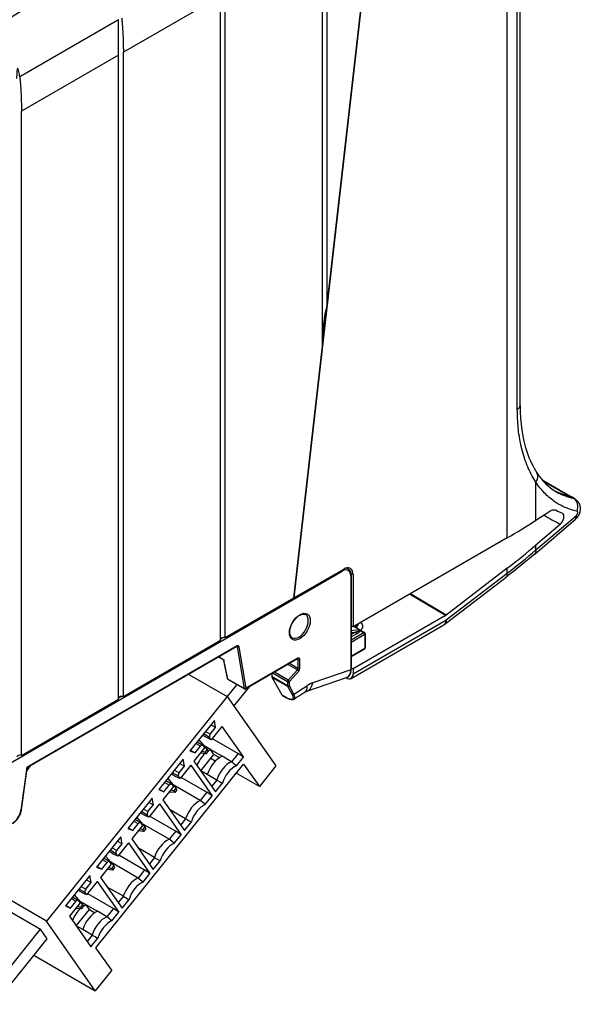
# Model space of a CAD drawing. Header units: millimetres. Extents: x 0 to 420, y 0 to 297.
# Tile 15 of 17: x 301 to 343, y 171 to 245. Entities that reach past the tile are written whole.
import ezdxf

# ---------------------------------------------------------------- set-up
doc = ezdxf.new("R2010")
doc.units = ezdxf.units.MM
doc.layers.add('Spigoli tangenti visibili(ISO)', color=7, linetype='Continuous', lineweight=25)
doc.layers.add('Spigoli visibili(ISO)', color=176, linetype='Continuous', lineweight=25, true_color=0x000080)

msp = doc.modelspace()

# ---------------------------------------------------------------- linework, layer by layer
at = {"layer": 'Spigoli tangenti visibili(ISO)'}
for p, q in [((337.802, 205.968), (337.802, 258.929)), ((338.562, 215.579), (338.562, 247.085)), ((316.325, 246.53), (309.042, 242.325)), ((308.68, 244.768), (301.274, 240.492)), ((308.688, 242.12), (301.405, 237.916)), ((339.586, 210.772), (339.586, 210.772)), ((339.96, 207.293), (339.96, 210.137)), ((340.453, 210.271), (342.524, 209.076)), ((342.784, 208.922), (342.524, 209.075)), ((339.96, 205.061), (342.984, 207.647)), ((339.96, 205.061), (339.96, 205.436)), ((337.802, 203.32), (337.802, 203.687)), ((297.233, 187.192), (325.447, 203.481)), ((326.083, 203.114), (326.083, 196.088)), ((326.099, 203.309), (326.26, 203.216)), ((333.241, 199.824), (337.802, 203.32)), ((333.172, 200.144), (330.487, 201.744)), ((333.23, 200.182), (330.548, 201.78)), ((326.26, 195.791), (333.212, 199.805)), ((326.747, 199.081), (326.113, 199.018)), ((326.747, 199.081), (326.31, 199.333)), ((326.529, 199.374), (326.393, 199.295)), ((326.529, 199.374), (326.529, 199.46)), ((316.545, 198.505), (316.325, 198.378)), ((326.448, 198.915), (326.113, 198.721)), ((326.113, 198.882), (326.448, 198.915)), ((327.073, 198.868), (326.113, 198.313)), ((326.113, 198.558), (326.519, 198.793)), ((326.113, 198.15), (327.144, 198.745)), ((326.774, 199.041), (327.073, 198.868)), ((327.144, 198.745), (327.144, 197.684)), ((317.574, 197.874), (301.806, 188.77)), ((317.544, 197.823), (317.573, 197.806)), ((317.573, 197.806), (318.095, 194.691)), ((318.235, 194.704), (317.713, 197.82)), ((327.144, 197.684), (326.113, 197.089)), ((316.213, 197.055), (316.582, 196.842)), ((322.124, 196.949), (318.235, 194.704)), ((322.082, 196.891), (322.124, 196.867)), ((322.124, 196.867), (322.124, 196.185)), ((322.265, 196.185), (322.265, 196.867)), ((316.878, 195.393), (316.582, 196.842)), ((321.386, 196.489), (322.083, 196.087)), ((322.124, 196.185), (321.491, 196.55)), ((318.095, 194.691), (316.878, 195.393)), ((320.193, 195.551), (320.184, 195.795)), ((321.346, 194.885), (320.193, 195.551)), ((320.199, 195.52), (321.352, 194.854)), ((320.947, 194.185), (320.199, 195.52)), ((320.26, 195.839), (321.346, 195.213)), ((321.387, 195.31), (320.365, 195.9)), ((322.083, 196.087), (321.387, 195.31)), ((321.487, 195.213), (322.183, 195.989)), ((326.083, 196.088), (323.236, 195.116)), ((321.346, 195.213), (321.346, 194.885)), ((321.352, 194.854), (321.681, 194.23)), ((321.487, 194.885), (321.487, 195.213)), ((321.816, 194.26), (321.487, 194.885)), ((308.908, 194.096), (308.688, 193.969)), ((321.258, 194.005), (320.947, 194.185)), ((315.503, 191.02), (315.048, 191.283)), ((315.203, 191.476), (315.555, 191.273)), ((314.82, 190.359), (314.468, 190.562)), ((301.806, 188.77), (301.356, 185.566)), ((313.17, 188.118), (312.715, 188.381)), ((312.87, 188.574), (313.222, 188.371)), ((312.487, 187.457), (312.135, 187.66)), ((310.837, 185.215), (310.381, 185.478)), ((310.537, 185.672), (310.889, 185.468)), ((310.154, 184.554), (309.802, 184.757)), ((308.504, 182.313), (308.048, 182.576)), ((308.204, 182.769), (308.556, 182.566)), ((307.821, 181.652), (307.469, 181.855)), ((306.171, 179.41), (305.715, 179.673)), ((305.871, 179.867), (306.223, 179.663)), ((305.488, 178.749), (305.136, 178.952))]:
    msp.add_line(p, q, dxfattribs=at)
for centre, major_axis, ratio, start_param, end_param in [((325.585, -84.769), (-179.949, -356.111), 0.612177, 3.815777, 3.971897), ((338.021, 215.879), (0.75, 0), 0.57735, 5.519299, 6.283185), ((339.398, 210.424), (0.628, 0.411), 0.803929, 5.143876, 6.283121), ((348.64, 222.613), (-7.5, -12.99), 0.57735, 0.019053, 0.170803), ((348.494, 222.69), (-6.803, -13.384), 0.538375, 6.248677, 6.425715), ((342.474, 208.248), (0.157, 0.733), 0.832958, 4.494154, 6.020262), ((6783.032, 5485.511), (-9505.575, -1322.42), 0.673039, 0.73673, 0.736906), ((342.421, 207.933), (0.488, -0.57), 0.511458, 6.283179, 6.963004), ((301.224, 224.138), (51.157, 8.156), 0.656943, 5.399155, 5.460786), ((339.398, 205.347), (0.488, -0.57), 0.511457, 0, 0.679827), ((325.376, 203.522), (-0.05, 0.0866), 0.57735, 3.926991, 4.712389), ((325.447, 202.746), (0.45, 0.779), 0.57735, 5.497787, 7.068583), ((325.376, 202.787), (0.5, 0.866), 0.57735, 0, 0.269853), ((326.013, 203.154), (0.1, 0), 0.57735, 5.497787, 6.283185), ((337.272, 203.626), (0.456, -0.595), 0.476459, 0, 0.716407), ((322.194, 199.358), (0.5, 0.866), 0.57735, 3.141593, 6.283185), ((332.682, 200.111), (0.375, -0.65), 0.57735, 6.283185, 7.068583), ((332.711, 200.13), (0.456, -0.595), 0.476459, 0, 0.716407), ((333.218, 199.941), (0.119, 0.146), 0.532418, 4.093599, 4.294988), ((326.176, 199.589), (0.5, -0.012), 0.593237, 5.512547, 6.163784), ((326.741, 199.251), (0.15, -0.26), 0.57735, 3.926991, 4.627832), ((326.72, 198.99), (-0.059, -0.105), 0.27797, 3.8319, 4.223776), ((326.72, 198.99), (-0.047, 0.124), 0.5263, 4.924203, 5.316078), ((326.377, 198.956), (0.35, 0.115), 0.167131, 4.860492, 6.039413), ((326.519, 198.874), (0.05, -0.0866), 0.57735, 3.926991, 5.497787), ((326.377, 198.874), (0.392, 0.192), 0.317804, 4.922628, 6.101548), ((326.774, 199.122), (0.0998, -0.0068), 0.815864, 4.221092, 4.768003), ((327.073, 198.786), (0.05, 0.0866), 0.57735, 0, 0.785398), ((327.073, 198.786), (0.05, -0.0866), 0.57735, 0.785398, 2.356194), ((327.073, 198.786), (0.1, 0), 0.57735, 5.497787, 6.283185), ((317.503, 197.915), (0.05, -0.0866), 0.57735, 0, 0.785398), ((317.503, 197.752), (0.05, 0.0866), 0.57735, 5.67232, 6.11528), ((317.643, 197.861), (-0.0986, -0.0165), 0.668835, 0.681509, 2.252305), ((317.574, 197.711), (0.1, 0.173), 0.57735, 5.67232, 7.068583), ((327.073, 197.725), (0.05, -0.0866), 0.57735, 0, 0.785398), ((327.073, 197.725), (0.1, 0), 0.57735, 5.497787, 6.283185), ((316.652, 196.896), (0.141, 0.026), 0.341749, 3.525356, 4.136221), ((322.053, 196.99), (0.05, -0.0866), 0.57735, 0, 0.785398), ((322.053, 196.827), (0.05, 0.0866), 0.57735, 5.497787, 6.11528), ((322.124, 196.786), (0.1, 0.173), 0.57735, 5.497787, 7.068583), ((322.194, 196.908), (-0.1, 0), 0.57735, 0.785398, 2.356194), ((316.652, 196.896), (-0.074, -0.118), 0.267183, 5.353615, 6.011916), ((322.053, 196.144), (-0.05, -0.0866), 0.57735, 1.22173, 2.356194), ((322.194, 196.225), (-0.1, 0), 0.57735, 0.785398, 2.356194), ((322.124, 196.103), (0.1, 0.173), 0.57735, 4.363323, 5.497787), ((326.013, 196.129), (0.1, 0), 0.57735, 5.497787, 6.283185), ((316.947, 195.448), (-0.098, -0.02), 0.643416, 0, 0.658301), ((316.947, 195.448), (-0.05, -0.0866), 0.57735, 5.67232, 6.283185), ((320.263, 195.592), (-0.0999, -0.0037), 0.551617, 0, 0.764513), ((320.263, 195.592), (-0.0873, -0.0489), 0.743828, 0, 0.431043), ((320.263, 195.592), (-0.05, -0.0866), 0.57735, 5.497787, 5.934119), ((322.113, 196.03), (-0.0745, 0.0667), 0.279258, 3.786684, 5.35748), ((325.235, 196.578), (-0.574, 1.066), 0.586388, 3.044397, 3.952954), ((318.164, 194.745), (0.0986, 0.0165), 0.668835, 3.823101, 5.393898), ((318.164, 194.745), (-0.05, -0.0866), 0.57735, 5.67232, 6.283185), ((318.164, 194.745), (0.05, -0.0866), 0.57735, 0, 0.785398), ((321.416, 195.254), (-0.05, -0.0866), 0.57735, 4.363323, 5.497787), ((321.416, 195.254), (-0.1, 0), 0.57735, 0.785398, 2.356194), ((321.416, 194.926), (0.1, 0), 0.57735, 3.926991, 5.497787), ((321.416, 194.926), (-0.05, -0.0866), 0.57735, 5.497787, 5.934119), ((321.416, 194.926), (-0.0885, -0.0466), 0.767256, 0.450514, 2.021311), ((321.416, 195.254), (0.0745, -0.0667), 0.279258, 0.645091, 2.215887), ((319.062, 256.931), (-39.4, -68.243), 0.57735, 0.834846, 0.852886), ((321.971, 195.397), (0.658, -1.004), 0.537101, 0, 0.753856), ((322.387, 195.605), (0.388, -1.136), 0.681192, 0, 0.908556), ((322.925, 193.176), (-1.1, -1.905), 0.57735, 3.725552, 3.994479), ((321.011, 194.257), (-0.0873, -0.0489), 0.743828, 0, 0.431043), ((321.011, 194.257), (-0.05, -0.0866), 0.57735, 5.934119, 6.283185), ((321.322, 194.077), (-0.05, -0.0866), 0.57735, 5.934119, 6.283185), ((321.745, 194.301), (-0.0885, -0.0466), 0.767256, 0.450514, 2.021311), ((301.735, 188.811), (0.138, -0.033), 0.19422, 5.296865, 6.082263), ((301.735, 188.811), (-0.077, 0.125), 0.301515, 3.490609, 4.202727), ((300.729, 185.332), (-0.45, -0.779), 0.57735, 0.785398, 2.181662), ((301.285, 185.607), (0.099, -0.0139), 0.468323, 5.571067, 6.283185)]:
    msp.add_ellipse(centre, major_axis=major_axis, ratio=ratio, start_param=start_param, end_param=end_param, dxfattribs=at)
msp.add_ellipse((322.265, 199.317), major_axis=(0.55, 0.953), ratio=0.57735, dxfattribs=at)
for points, knots in [([(328.191, 260.149), (325.338, 258.745), (322.486, 257.288), (319.635, 255.779), (319.605, 255.763), (319.576, 255.747), (319.546, 255.732), (315.884, 253.792), (312.223, 251.766), (308.566, 249.655), (308.559, 249.651), (308.551, 249.646), (308.543, 249.642), (304.879, 247.526), (301.219, 245.326), (297.568, 243.043), (297.553, 243.034), (297.539, 243.025), (297.525, 243.016), (294.672, 241.231), (291.824, 239.396), (288.98, 237.511)], [0.0536852, 0.0536852, 0.0536852, 0.0536852, 0.247988, 0.247988, 0.247988, 0.25, 0.25, 0.25, 0.4994813, 0.4994813, 0.4994813, 0.5, 0.5, 0.5, 0.75, 0.75, 0.75, 0.7509743, 0.7509743, 0.7509743, 0.9463192, 0.9463192, 0.9463192, 0.9463192]), ([(339.96, 210.137), (339.745, 210.459), (339.553, 210.81), (339.384, 211.194), (339.371, 211.223), (339.358, 211.253), (339.345, 211.283), (339.168, 211.7), (339.016, 212.156), (338.898, 212.631), (338.779, 213.112), (338.694, 213.613), (338.639, 214.109), (338.636, 214.139), (338.633, 214.17), (338.63, 214.2), (338.583, 214.663), (338.562, 215.122), (338.562, 215.579)], [0, 0, 0, 0, 0.232124, 0.232124, 0.232124, 0.25, 0.25, 0.25, 0.498808, 0.498808, 0.498808, 0.75, 0.75, 0.75, 0.765462, 0.765462, 0.765462, 1, 1, 1, 1]), ([(343.036, 207.961), (342.721, 208.029), (342.118, 208.222), (341.293, 208.686), (340.564, 209.321), (340.15, 209.848), (339.96, 210.137)], [0, 0, 0, 0, 0.25, 0.5, 0.75, 1, 1, 1, 1]), ([(342.984, 207.647), (342.987, 207.649), (342.99, 207.652), (342.993, 207.655), (343.002, 207.663), (343.011, 207.673), (343.019, 207.684), (343.022, 207.688), (343.025, 207.692), (343.028, 207.696), (343.036, 207.707), (343.043, 207.718), (343.05, 207.73), (343.053, 207.735), (343.055, 207.74), (343.058, 207.746), (343.064, 207.757), (343.068, 207.769), (343.073, 207.781), (343.075, 207.787), (343.077, 207.793), (343.079, 207.8), (343.082, 207.811), (343.084, 207.822), (343.086, 207.832), (343.087, 207.839), (343.088, 207.846), (343.089, 207.852), (343.09, 207.862), (343.09, 207.871), (343.089, 207.88), (343.089, 207.886), (343.088, 207.892), (343.087, 207.898), (343.086, 207.906), (343.084, 207.913), (343.081, 207.919), (343.079, 207.925), (343.076, 207.93), (343.074, 207.934), (343.07, 207.939), (343.067, 207.943), (343.063, 207.947), (343.059, 207.951), (343.055, 207.954), (343.05, 207.956), (343.046, 207.958), (343.041, 207.96), (343.036, 207.961)], [0.0000002, 0.0000002, 0.0000002, 0.0000002, 0.0308584, 0.0308584, 0.0308584, 0.125, 0.125, 0.125, 0.1613434, 0.1613434, 0.1613434, 0.25, 0.25, 0.25, 0.2907463, 0.2907463, 0.2907463, 0.375, 0.375, 0.375, 0.4204067, 0.4204067, 0.4204067, 0.5, 0.5, 0.5, 0.5500052, 0.5500052, 0.5500052, 0.625, 0.625, 0.625, 0.6796734, 0.6796734, 0.6796734, 0.75, 0.75, 0.75, 0.8090742, 0.8090742, 0.8090742, 0.875, 0.875, 0.875, 0.9397271, 0.9397271, 0.9397271, 1, 1, 1, 1]), ([(326.812, 199.623), (326.842, 199.599), (326.911, 199.532), (326.976, 199.408), (326.974, 199.261), (326.906, 199.141), (326.837, 199.077), (326.808, 199.055)], [0.0780952, 0.0780952, 0.0780952, 0.0780952, 0.2, 0.4, 0.6, 0.8, 0.9154924, 0.9154924, 0.9154924, 0.9154924]), ([(321.681, 194.23), (321.727, 194.143), (321.754, 194.067), (321.763, 193.939), (321.738, 193.893), (321.632, 193.861), (321.556, 193.871), (321.399, 193.93), (321.33, 193.964), (321.258, 194.005)], [0, 0, 0, 0, 0.045964, 0.045964, 0.0992103, 0.0992103, 0.1482187, 0.1482187, 0.1788489, 0.1788489, 0.1788489, 0.1788489]), ([(321.829, 193.876), (321.87, 193.902), (321.89, 193.949), (321.888, 194.078), (321.862, 194.163), (321.816, 194.26)], [-0.08879864, -0.08879864, -0.08879864, -0.08879864, -0.04596405, -0.04596405, 0, 0, 0, 0])]:
    msp.add_open_spline(points, degree=3, knots=knots, dxfattribs=at)
for points in [[(342.611, 209.041), (342.584, 209.056), (342.555, 209.068), (342.524, 209.075)], [(342.873, 208.886), (342.845, 208.902), (342.816, 208.914), (342.784, 208.922)]]:
    msp.add_open_spline(points, degree=3, dxfattribs=at)
at = {"layer": 'Spigoli visibili(ISO)'}
for p, q in [((327.693, 253.092), (321.822, 201.47)), ((324.316, 223.45), (327.686, 253.089)), ((323.962, 220.341), (323.962, 250.939)), ((324.316, 223.45), (324.316, 251.143)), ((338.771, 215.879), (338.771, 247.385)), ((316.325, 198.296), (316.325, 246.53)), ((316.679, 198.5), (316.679, 246.734)), ((308.688, 193.887), (308.688, 242.12)), ((309.042, 194.091), (309.042, 242.325)), ((301.405, 189.682), (301.405, 237.916)), ((323.961, 220.332), (324.312, 223.421)), ((321.816, 201.466), (323.962, 220.341)), ((339.574, 210.794), (339.574, 210.794)), ((340.425, 210.303), (342.611, 209.041)), ((342.873, 208.886), (342.614, 209.039)), ((339.96, 207.293), (341.003, 207.974)), ((341.525, 208.011), (341.451, 208.051)), ((341.469, 208.042), (341.462, 208.046)), ((339.886, 204.777), (342.909, 207.363)), ((339.96, 205.436), (341.775, 206.991)), ((337.802, 205.968), (326.26, 199.304)), ((321.822, 201.47), (325.553, 203.624)), ((325.776, 203.711), (325.876, 203.653)), ((337.802, 203.687), (333.23, 200.182)), ((326.113, 203.154), (326.113, 196.129)), ((326.26, 203.216), (326.26, 199.304)), ((333.167, 199.535), (337.728, 203.031)), ((316.679, 198.5), (321.816, 201.466)), ((333.172, 200.144), (326.26, 196.153)), ((326.105, 195.448), (333.057, 199.462)), ((326.26, 199.304), (326.113, 199.386)), ((326.318, 199.338), (327.123, 198.873)), ((326.845, 199.594), (326.845, 199.594)), ((327.173, 198.786), (327.173, 197.725)), ((317.553, 197.828), (301.869, 188.773)), ((309.042, 194.091), (316.325, 198.296)), ((327.123, 197.638), (326.113, 197.055)), ((316.195, 197.044), (316.524, 196.854)), ((322.103, 196.903), (318.214, 194.658)), ((316.849, 195.428), (316.572, 196.788)), ((326.113, 196.241), (326.26, 196.153)), ((326.26, 196.153), (326.26, 195.791)), ((313.947, 195.746), (316.813, 194.092)), ((320.156, 195.78), (320.163, 195.588)), ((320.176, 195.543), (320.924, 194.208)), ((325.745, 195.484), (322.775, 194.47)), ((316.83, 194.067), (317.562, 194.977)), ((316.897, 195.361), (318.114, 194.658)), ((317.325, 193.362), (318.499, 194.823)), ((316.813, 194.092), (303.279, 177.256)), ((316.813, 194.092), (320.472, 188.886)), ((320.961, 194.17), (321.272, 193.99)), ((301.405, 189.682), (308.688, 193.887)), ((315.86, 192.293), (314.035, 190.023)), ((315.555, 191.273), (315.956, 191.772)), ((315.956, 191.772), (315.604, 191.975)), ((316.421, 191.845), (315.622, 190.851)), ((315.956, 191.772), (315.86, 192.293)), ((316.421, 191.845), (318.036, 189.548)), ((315.316, 190.988), (314.971, 191.187)), ((315.622, 190.851), (315.316, 190.988)), ((315.622, 190.851), (315.503, 191.02)), ((315.132, 190.242), (314.333, 189.248)), ((314.419, 189.86), (314.82, 190.359)), ((314.991, 190.432), (314.562, 190.679)), ((314.701, 190.852), (315.317, 190.13)), ((315.013, 190.411), (315.132, 190.242)), ((315.587, 190.104), (315.099, 190.386)), ((315.694, 190.94), (317.635, 189.819)), ((314.035, 190.023), (314.419, 189.86)), ((314.067, 190.063), (314.419, 189.86)), ((315.249, 189.796), (314.806, 189.836)), ((314.847, 188.524), (315.834, 189.752)), ((314.941, 190.004), (315.156, 189.929)), ((315.317, 190.13), (315.156, 189.929)), ((315.156, 189.929), (315.249, 189.796)), ((315.249, 189.796), (315.411, 189.997)), ((315.411, 189.997), (315.317, 190.13)), ((315.834, 189.752), (315.587, 190.104)), ((316.435, 189.614), (315.587, 190.104)), ((315.834, 189.752), (316.248, 189.513)), ((317.142, 189.206), (316.435, 189.614)), ((317.635, 189.819), (317.142, 189.206)), ((317.515, 188.9), (318.036, 189.548)), ((318.036, 189.548), (317.635, 189.819)), ((302.071, 188.89), (301.799, 188.552)), ((306.991, 175.274), (318.05, 189.032)), ((313.527, 189.391), (311.702, 187.121)), ((313.222, 188.371), (313.623, 188.87)), ((313.271, 189.073), (313.623, 188.87)), ((314.088, 188.943), (313.289, 187.949)), ((313.623, 188.87), (313.527, 189.391)), ((314.088, 188.943), (315.703, 186.645)), ((314.333, 189.248), (315.948, 186.95)), ((315.933, 189.253), (315.592, 189.45)), ((318.05, 189.032), (319.235, 187.347)), ((320.472, 188.886), (319.235, 187.347)), ((301.82, 188.701), (301.384, 185.593)), ((312.983, 188.086), (312.638, 188.285)), ((313.289, 187.949), (312.983, 188.086)), ((313.289, 187.949), (313.17, 188.118)), ((313.361, 188.038), (315.302, 186.917)), ((315.333, 188.243), (314.839, 188.529)), ((316.04, 187.835), (315.333, 188.243)), ((319.235, 187.347), (317.501, 188.348)), ((312.799, 187.339), (312, 186.345)), ((312.086, 186.958), (312.487, 187.457)), ((312.658, 187.529), (312.229, 187.777)), ((312.368, 187.95), (312.984, 187.228)), ((312.68, 187.508), (312.799, 187.339)), ((314.809, 186.304), (312.766, 187.483)), ((316.04, 187.835), (315.659, 187.361)), ((315.948, 186.95), (316.469, 187.598)), ((311.702, 187.121), (312.086, 186.958)), ((311.734, 187.161), (312.086, 186.958)), ((312.916, 186.894), (312.473, 186.933)), ((312.608, 187.102), (312.822, 187.026)), ((312.984, 187.228), (312.822, 187.026)), ((312.822, 187.026), (312.916, 186.894)), ((312.916, 186.894), (313.078, 187.095)), ((313.078, 187.095), (312.984, 187.228)), ((315.302, 186.917), (314.809, 186.304)), ((315.182, 185.997), (315.703, 186.645)), ((315.703, 186.645), (315.302, 186.917)), ((311.193, 186.488), (309.369, 184.218)), ((310.889, 185.468), (311.29, 185.967)), ((310.938, 186.171), (311.29, 185.967)), ((311.755, 186.041), (310.956, 185.046)), ((311.29, 185.967), (311.193, 186.488)), ((311.755, 186.041), (313.37, 183.743)), ((312, 186.345), (313.615, 184.048)), ((310.65, 185.183), (310.304, 185.382)), ((310.956, 185.046), (310.65, 185.183)), ((310.956, 185.046), (310.837, 185.215)), ((311.027, 185.135), (312.969, 184.014)), ((313.707, 184.932), (312.505, 185.626)), ((310.466, 184.437), (309.667, 183.443)), ((309.753, 184.055), (310.154, 184.554)), ((310.325, 184.627), (309.896, 184.874)), ((310.035, 185.047), (310.651, 184.325)), ((310.347, 184.606), (310.466, 184.437)), ((312.476, 183.401), (310.433, 184.581)), ((310.651, 184.325), (310.489, 184.124)), ((310.744, 184.192), (310.651, 184.325)), ((313.707, 184.932), (313.326, 184.459)), ((313.615, 184.048), (314.136, 184.696)), ((308.86, 183.586), (307.035, 181.316)), ((308.957, 183.065), (308.86, 183.586)), ((309.369, 184.218), (309.753, 184.055)), ((309.401, 184.258), (309.753, 184.055)), ((310.583, 183.991), (310.139, 184.031)), ((310.275, 184.199), (310.489, 184.124)), ((310.489, 184.124), (310.583, 183.991)), ((310.583, 183.991), (310.744, 184.192)), ((312.969, 184.014), (312.476, 183.401)), ((312.849, 183.095), (313.37, 183.743)), ((313.37, 183.743), (312.969, 184.014)), ((308.556, 182.566), (308.957, 183.065)), ((308.605, 183.268), (308.957, 183.065)), ((309.422, 183.138), (308.623, 182.144)), ((309.422, 183.138), (311.037, 180.84)), ((309.667, 183.443), (311.282, 181.145)), ((307.702, 182.145), (308.318, 181.423)), ((308.316, 182.281), (307.971, 182.48)), ((308.623, 182.144), (308.316, 182.281)), ((308.623, 182.144), (308.504, 182.313)), ((308.694, 182.233), (310.636, 181.112)), ((311.374, 182.03), (310.172, 182.724)), ((308.133, 181.534), (307.334, 180.54)), ((307.42, 181.153), (307.821, 181.652)), ((307.992, 181.724), (307.563, 181.972)), ((308.014, 181.703), (308.133, 181.534)), ((310.143, 180.499), (308.1, 181.678)), ((308.318, 181.423), (308.156, 181.222)), ((308.411, 181.29), (308.318, 181.423)), ((311.374, 182.03), (310.993, 181.556)), ((311.282, 181.145), (311.803, 181.793)), ((303.279, 177.256), (296.42, 181.216)), ((306.527, 180.683), (304.702, 178.413)), ((306.624, 180.162), (306.527, 180.683)), ((307.035, 181.316), (307.42, 181.153)), ((307.068, 181.356), (307.42, 181.153)), ((308.25, 181.089), (307.806, 181.128)), ((307.942, 181.297), (308.156, 181.222)), ((308.156, 181.222), (308.25, 181.089)), ((308.25, 181.089), (308.411, 181.29)), ((310.636, 181.112), (310.143, 180.499)), ((310.516, 180.192), (311.037, 180.84)), ((311.037, 180.84), (310.636, 181.112)), ((296.42, 180.364), (302.837, 176.659)), ((306.223, 179.663), (306.624, 180.162)), ((306.272, 180.366), (306.624, 180.162)), ((307.089, 180.236), (306.29, 179.241)), ((307.089, 180.236), (308.704, 177.938)), ((307.334, 180.54), (308.949, 178.243)), ((305.369, 179.242), (305.985, 178.52)), ((305.983, 179.378), (305.638, 179.578)), ((306.29, 179.241), (305.983, 179.378)), ((306.29, 179.241), (306.171, 179.41)), ((306.361, 179.331), (308.303, 178.21)), ((309.041, 179.127), (307.839, 179.821)), ((304.735, 178.453), (305.087, 178.25)), ((305.8, 178.632), (305.001, 177.638)), ((305.087, 178.25), (305.488, 178.749)), ((305.658, 178.822), (305.23, 179.069)), ((305.681, 178.801), (305.8, 178.632)), ((306.254, 178.494), (305.766, 178.776)), ((305.985, 178.52), (305.823, 178.319)), ((306.078, 178.387), (305.985, 178.52)), ((306.254, 178.494), (307.103, 178.005)), ((306.502, 178.142), (306.254, 178.494)), ((309.041, 179.127), (308.66, 178.654)), ((308.949, 178.243), (309.47, 178.891)), ((304.702, 178.413), (305.087, 178.25)), ((305.916, 178.186), (305.473, 178.226)), ((305.514, 176.914), (306.502, 178.142)), ((305.609, 178.394), (305.823, 178.319)), ((305.823, 178.319), (305.916, 178.186)), ((305.916, 178.186), (306.078, 178.387)), ((306.502, 178.142), (306.916, 177.903)), ((307.81, 177.596), (307.103, 178.005)), ((308.303, 178.21), (307.81, 177.596)), ((308.183, 177.29), (308.704, 177.938)), ((308.704, 177.938), (308.303, 178.21)), ((306.938, 172.05), (303.279, 177.256)), ((305.001, 177.638), (306.616, 175.34)), ((299.102, 172.012), (302.837, 176.659)), ((303.332, 175.955), (302.837, 176.659)), ((306, 176.633), (305.506, 176.919)), ((306.708, 176.225), (306, 176.633)), ((306.708, 176.225), (306.327, 175.751)), ((299.382, 171.041), (303.332, 175.955)), ((306.616, 175.34), (307.137, 175.988)), ((308.175, 173.589), (306.991, 175.274)), ((302.331, 174.71), (306.938, 172.05)), ((308.175, 173.589), (306.938, 172.05))]:
    msp.add_line(p, q, dxfattribs=at)
for centre, start, end in [((327.073, 198.786), 0, 60), ((327.073, 197.725), 300, 0), ((316.947, 195.448), 191.5329, 240), ((320.263, 195.592), 182.11919, 209.2481), ((318.164, 194.745), 240, 300), ((321.011, 194.257), 209.2481, 240)]:
    msp.add_arc(centre, 0.1, start, end, dxfattribs=at)
for centre, major_axis, ratio, start_param, end_param in [((306.885, -75.414), (200, 346.41), 0.57735, 0.707532, 0.863264), ((298.4, -70.515), (-200, -346.41), 0.57735, 3.909956, 4.004857), ((301.323, 237.304), (0.195, -3.819), 0.053888, 2.555724, 3.782552), ((324.233, 221.821), (-0.19, -1.765), 0.119312, 3.590665, 5.14959), ((346.165, 224.042), (-7.5, -12.991), 0.57735, 0.126792, 0.126801), ((346.165, 224.042), (-7.5, -12.99), 0.57735, 0.126792, 0.126801), ((349.025, 222.409), (-7.37, -14.467), 0.540212, 6.259099, 6.318932), ((302.104, 225.859), (50.487, 0.757), 0.567184, 5.489209, 5.551638), ((341.721, 207.359), (0.227, 0.446), 0.540082, 4.06086, 6.31902), ((301.036, 225.524), (51.363, 7.146), 0.67304, 5.412378, 5.473976), ((325.553, 202.807), (0.5, 0.866), 0.57735, 5.497787, 7.068583), ((321.82, 201.467), (0.005, 0), 0.57735, 1.173221, 2.612892), ((333.172, 200.552), (0.25, 0.433), 0.577368, 3.926978, 4.089293), ((316.596, 198.344), (-0.283, 0), 0.57735, 4.416948, 5.987744), ((325.73, 196.097), (0.375, -0.65), 0.57735, 5.509856, 7.068583), ((308.96, 193.935), (-0.283, 0), 0.57735, 4.416948, 5.987744), ((315.626, 191.173), (-0.1, -0.173), 0.57735, 4.45059, 6.021386), ((314.891, 190.259), (0.1, 0.173), 0.57735, 6.021386, 7.592182), ((301.323, 189.526), (-0.283, 0), 0.57735, 4.416948, 5.987744), ((315.46, 188.815), (0.75, 1.299), 0.57735, 1.084308, 1.807169), ((316.308, 188.325), (0.75, 1.299), 0.57735, 0.665496, 1.952498), ((315.46, 188.815), (0.75, 1.299), 0.57735, 0.665496, 0.837681), ((317.016, 187.917), (0.75, 1.299), 0.57735, 0.665496, 1.952498), ((317.369, 187.713), (0.683, 1.183), 0.57735, 0.633482, 1.984512), ((240.511, 108.351), (104.534, 43.579), 0.911231, 0.448148, 0.452737), ((313.293, 188.27), (-0.1, -0.173), 0.57735, 4.45059, 6.021386), ((312.558, 187.356), (0.1, 0.173), 0.57735, 6.021386, 7.592182), ((377.603, 278.896), (-104.534, -43.579), 0.911231, 0.624741, 0.62933), ((314.682, 185.014), (0.75, 1.299), 0.57735, 0.665496, 1.952498), ((315.036, 184.81), (0.683, 1.183), 0.57735, 0.633482, 1.984512), ((238.177, 105.448), (104.534, 43.579), 0.911231, 0.448148, 0.452737), ((310.959, 185.368), (-0.1, -0.173), 0.57735, 4.45059, 6.021386), ((310.225, 184.454), (0.1, 0.173), 0.57735, 6.021386, 7.592182), ((375.27, 275.993), (-104.534, -43.579), 0.911231, 0.624741, 0.62933), ((312.349, 182.112), (0.75, 1.299), 0.57735, 0.665496, 1.952498), ((312.703, 181.908), (0.683, 1.183), 0.57735, 0.633482, 1.984512), ((235.844, 102.546), (104.534, 43.579), 0.911231, 0.448148, 0.452737), ((308.626, 182.465), (-0.1, -0.173), 0.57735, 4.45059, 6.021386), ((307.892, 181.551), (0.1, 0.173), 0.57735, 6.021386, 7.592182), ((372.936, 273.091), (-104.534, -43.579), 0.911231, 0.624741, 0.62933), ((310.016, 179.21), (0.75, 1.299), 0.57735, 0.665496, 1.952498), ((310.37, 179.005), (0.683, 1.183), 0.57735, 0.633482, 1.984512), ((233.511, 99.643), (104.534, 43.579), 0.911231, 0.448148, 0.452737), ((306.293, 179.563), (-0.1, -0.173), 0.57735, 4.45059, 6.021386), ((305.558, 178.649), (0.1, 0.173), 0.57735, 6.021386, 7.592182), ((306.127, 177.205), (0.75, 1.299), 0.57735, 0.665496, 0.837681), ((370.603, 270.188), (-104.534, -43.579), 0.911231, 0.624741, 0.62933), ((306.127, 177.205), (0.75, 1.299), 0.57735, 1.084308, 1.807169), ((306.976, 176.715), (0.75, 1.299), 0.57735, 0.665496, 1.952498), ((307.683, 176.307), (0.75, 1.299), 0.57735, 0.665496, 1.952498), ((308.037, 176.103), (0.683, 1.183), 0.57735, 0.633482, 1.984512), ((231.178, 96.741), (104.534, 43.579), 0.911231, 0.448148, 0.452737), ((368.27, 267.286), (-104.534, -43.579), 0.911231, 0.624741, 0.62933)]:
    msp.add_ellipse(centre, major_axis=major_axis, ratio=ratio, start_param=start_param, end_param=end_param, dxfattribs=at)
for points, knots in [([(308.911, 244.901), (308.923, 244.814), (308.933, 244.724), (308.969, 244.381), (308.988, 244.12), (309.031, 243.332), (309.042, 242.804), (309.042, 242.325)], [1.1893261, 1.1893261, 1.1893261, 1.1893261, 1.2209483, 1.2209483, 1.3089802, 1.3089802, 1.485044, 1.485044, 1.485044, 1.485044]), ([(308.688, 242.12), (308.688, 242.6), (308.684, 243.132), (308.677, 243.94), (308.675, 244.212), (308.677, 244.576), (308.678, 244.673), (308.68, 244.768)], [0.742522, 0.742522, 0.742522, 0.742522, 0.9185858, 0.9185858, 1.0066176, 1.0066176, 1.0382399, 1.0382399, 1.0382399, 1.0382399]), ([(301.274, 240.492), (301.287, 240.394), (301.298, 240.296), (301.344, 239.851), (301.368, 239.456), (301.399, 238.667), (301.405, 238.273), (301.405, 237.916)], [-0.66447, -0.66447, -0.66447, -0.66447, -0.631041, -0.631041, -0.4998124, -0.4998124, -0.3685837, -0.3685837, -0.3685837, -0.3685837]), ([(324.312, 223.421), (324.313, 223.427), (324.313, 223.433), (324.314, 223.441), (324.314, 223.443), (324.315, 223.446), (324.315, 223.447), (324.315, 223.448), (324.315, 223.449), (324.316, 223.45), (324.316, 223.45), (324.316, 223.45)], [0.000883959, 0.000883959, 0.000883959, 0.000883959, 0.002898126, 0.002898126, 0.003689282, 0.003689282, 0.00394802, 0.00394802, 0.004214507, 0.004214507, 0.004229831, 0.004229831, 0.004229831, 0.004229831]), ([(338.771, 215.879), (338.771, 214.592), (338.95, 213.407), (339.475, 211.821), (339.731, 211.285), (340.026, 210.834)], [0, 0, 0, 0, 0.4812545, 0.4812545, 0.7771113, 0.7771113, 0.7771113, 0.7771113]), ([(342.873, 208.886), (342.948, 208.842), (343.016, 208.784), (343.13, 208.653), (343.176, 208.578), (343.243, 208.417), (343.265, 208.33), (343.282, 208.149), (343.276, 208.054), (343.237, 207.862), (343.202, 207.762), (343.104, 207.578), (343.041, 207.491), (342.949, 207.399), (342.93, 207.381), (342.911, 207.365)], [0.0000013, 0.0000013, 0.0000013, 0.0000013, 0.0263299, 0.0263299, 0.0524014, 0.0524014, 0.0790353, 0.0790353, 0.1073348, 0.1073348, 0.1383206, 0.1383206, 0.1699296, 0.1699296, 0.1776801, 0.1776801, 0.1776801, 0.1776801]), ([(341.003, 207.974), (341.09, 208.03), (341.175, 208.065), (341.335, 208.089), (341.408, 208.077), (341.469, 208.042)], [0, 0, 0, 0, 0.03919529, 0.03919529, 0.07839118, 0.07839118, 0.07839118, 0.07839118]), ([(325.876, 203.653), (325.908, 203.635), (325.937, 203.613), (325.988, 203.561), (326.01, 203.531), (326.048, 203.467), (326.064, 203.432), (326.089, 203.359), (326.098, 203.32), (326.11, 203.239), (326.113, 203.198), (326.113, 203.154)], [5.4977871, 5.4977871, 5.4977871, 5.4977871, 5.6548668, 5.6548668, 5.8119464, 5.8119464, 5.969026, 5.969026, 6.1261057, 6.1261057, 6.2831853, 6.2831853, 6.2831853, 6.2831853]), ([(321.694, 198.492), (321.64, 198.523), (321.596, 198.573), (321.539, 198.704), (321.522, 198.777), (321.513, 198.938), (321.52, 199.025), (321.555, 199.21), (321.583, 199.307), (321.661, 199.5), (321.711, 199.596), (321.825, 199.777), (321.89, 199.861), (322.027, 200.009), (322.1, 200.073), (322.244, 200.174), (322.316, 200.21), (322.45, 200.256), (322.512, 200.265), (322.615, 200.258), (322.657, 200.245), (322.694, 200.224)], [2.356194, 2.356194, 2.356194, 2.356194, 2.760175, 2.760175, 3.079203, 3.079203, 3.382363, 3.382363, 3.68756, 3.68756, 3.995384, 3.995384, 4.303834, 4.303834, 4.610675, 4.610675, 4.914465, 4.914465, 5.220027, 5.220027, 5.497787, 5.497787, 5.497787, 5.497787]), ([(317.567, 197.834), (317.567, 197.834), (317.567, 197.834), (317.566, 197.834), (317.564, 197.834), (317.56, 197.832), (317.557, 197.83), (317.553, 197.828)], [1.1903078, 1.1903078, 1.1903078, 1.1903078, 1.2566371, 1.2566371, 1.4137167, 1.4137167, 1.5707963, 1.5707963, 1.5707963, 1.5707963]), ([(316.524, 196.854), (316.528, 196.852), (316.533, 196.849), (316.541, 196.842), (316.545, 196.838), (316.553, 196.829), (316.557, 196.824), (316.563, 196.814), (316.565, 196.809), (316.569, 196.798), (316.571, 196.793), (316.572, 196.788)], [-0.95993109, -0.95993109, -0.95993109, -0.95993109, -0.95044395, -0.95044395, -0.94095681, -0.94095681, -0.93146966, -0.93146966, -0.92198252, -0.92198252, -0.91249538, -0.91249538, -0.91249538, -0.91249538]), ([(322.117, 196.909), (322.117, 196.909), (322.117, 196.909), (322.116, 196.909), (322.114, 196.909), (322.109, 196.907), (322.106, 196.905), (322.103, 196.903)], [1.1903078, 1.1903078, 1.1903078, 1.1903078, 1.2566371, 1.2566371, 1.4137167, 1.4137167, 1.5707963, 1.5707963, 1.5707963, 1.5707963]), ([(325.745, 195.484), (325.792, 195.5), (325.836, 195.524), (325.916, 195.583), (325.951, 195.619), (326.01, 195.7), (326.035, 195.746), (326.074, 195.845), (326.089, 195.898), (326.108, 196.01), (326.113, 196.068), (326.113, 196.129)], [0.6622399, 0.6622399, 0.6622399, 0.6622399, 0.8439511, 0.8439511, 1.0256624, 1.0256624, 1.2073737, 1.2073737, 1.389085, 1.389085, 1.5707963, 1.5707963, 1.5707963, 1.5707963]), ([(321.83, 193.876), (321.8, 193.858), (321.767, 193.847), (321.701, 193.839), (321.667, 193.84), (321.597, 193.851), (321.561, 193.86), (321.484, 193.886), (321.444, 193.902), (321.36, 193.942), (321.317, 193.965), (321.272, 193.99)], [0.08879864, 0.08879864, 0.08879864, 0.08879864, 0.10680869, 0.10680869, 0.12481873, 0.12481873, 0.14282878, 0.14282878, 0.16083882, 0.16083882, 0.17884886, 0.17884886, 0.17884886, 0.17884886]), ([(322.629, 194.394), (322.576, 194.359), (322.522, 194.324), (322.416, 194.255), (322.363, 194.22), (322.256, 194.151), (322.203, 194.116), (322.096, 194.047), (322.043, 194.013), (321.936, 193.945), (321.883, 193.91), (321.83, 193.876)], [1.5033083, 1.5033083, 1.5033083, 1.5033083, 1.50614077, 1.50614077, 1.50897324, 1.50897324, 1.51180571, 1.51180571, 1.51463818, 1.51463818, 1.51747065, 1.51747065, 1.51747065, 1.51747065]), ([(322.775, 194.47), (322.77, 194.468), (322.763, 194.466), (322.749, 194.46), (322.74, 194.456), (322.722, 194.447), (322.712, 194.442), (322.69, 194.431), (322.679, 194.425), (322.655, 194.41), (322.642, 194.402), (322.629, 194.394)], [1.3693573, 1.3693573, 1.3693573, 1.3693573, 1.4231427, 1.4231427, 1.4769281, 1.4769281, 1.5307135, 1.5307135, 1.5844989, 1.5844989, 1.6382843, 1.6382843, 1.6382843, 1.6382843]), ([(301.82, 188.701), (301.821, 188.706), (301.822, 188.712), (301.826, 188.723), (301.828, 188.729), (301.834, 188.74), (301.838, 188.745), (301.846, 188.755), (301.851, 188.76), (301.86, 188.767), (301.864, 188.77), (301.869, 188.773)], [-0.85867841, -0.85867841, -0.85867841, -0.85867841, -0.84402236, -0.84402236, -0.82936631, -0.82936631, -0.81471026, -0.81471026, -0.80005421, -0.80005421, -0.78539816, -0.78539816, -0.78539816, -0.78539816]), ([(301.384, 185.593), (301.373, 185.513), (301.353, 185.431), (301.297, 185.267), (301.262, 185.185), (301.177, 185.028), (301.129, 184.953), (301.021, 184.814), (300.963, 184.75), (300.839, 184.638), (300.775, 184.59), (300.708, 184.551)], [0.174533, 0.174533, 0.174533, 0.174533, 0.453786, 0.453786, 0.733038, 0.733038, 1.012291, 1.012291, 1.291544, 1.291544, 1.570796, 1.570796, 1.570796, 1.570796])]:
    msp.add_open_spline(points, degree=3, knots=knots, dxfattribs=at)
for points in [[(323.961, 220.333), (323.961, 220.332), (323.961, 220.332), (323.961, 220.332)], [(340.026, 210.834), (340.423, 210.227), (340.903, 209.762), (341.447, 209.441)], [(342.614, 209.039), (342.613, 209.04), (342.612, 209.04), (342.611, 209.041)], [(342.873, 208.886), (342.873, 208.886), (342.873, 208.886), (342.873, 208.886)], [(339.886, 204.777), (339.19, 204.183), (338.471, 203.6), (337.728, 203.031)], [(333.167, 199.535), (333.132, 199.508), (333.095, 199.484), (333.057, 199.462)]]:
    msp.add_open_spline(points, degree=3, dxfattribs=at)

doc.saveas('drawing.dxf')
